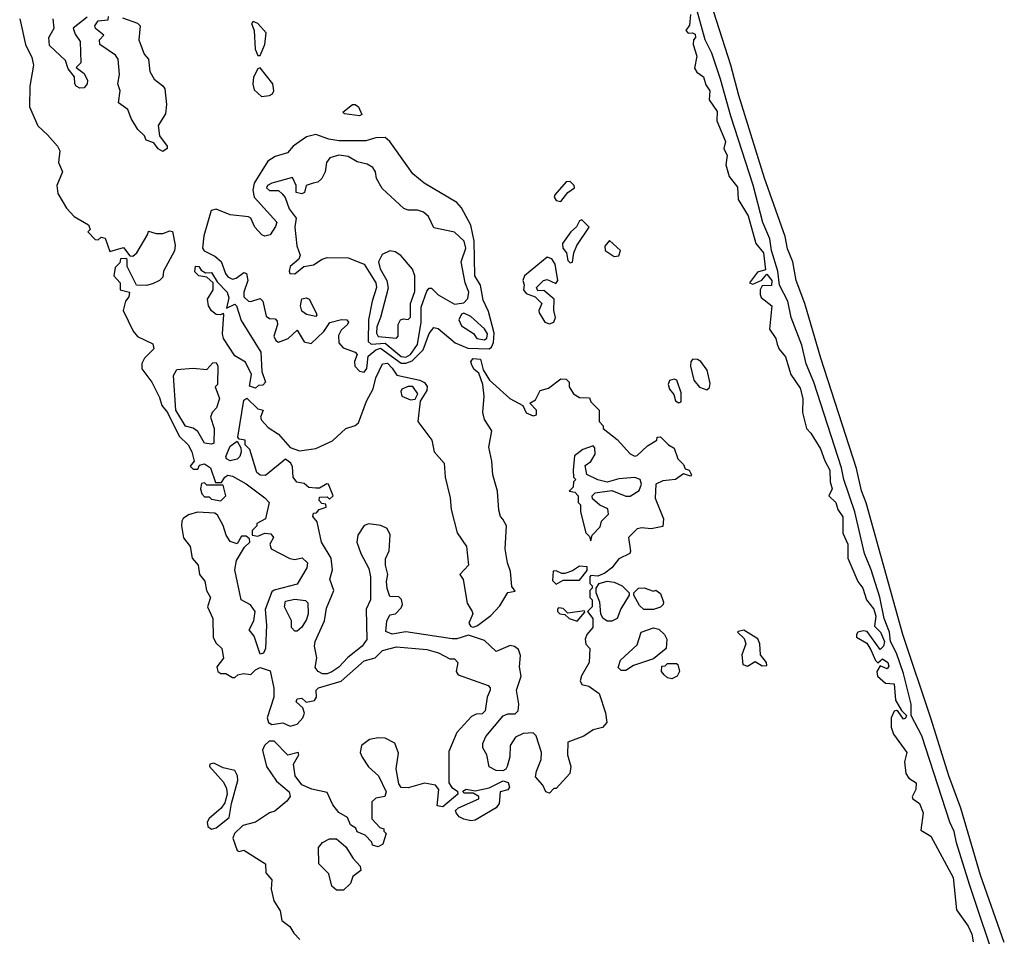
# Model space of a CAD drawing. Extents: x 2789571 to 2951634, y 860514 to 1033803.
# Tile 86 of 102: x 2939626 to 2943881, y 940161 to 944122. Entities that reach past the tile are written whole.
import ezdxf

# ---------------------------------------------------------------- set-up
doc = ezdxf.new("R2010")
doc.units = 0

msp = doc.modelspace()

# ---------------------------------------------------------------- linework, layer by layer
at = {"layer": '0CON05XD'}
for points in [[(2943881.4, 940135), (2943778.6, 940425), (2943693.1, 940715), (2943642.2, 940855), (2943565, 941100), (2943442.2, 941465), (2943284.5, 942034.5), (2943264.2, 942085.8), (2943242.6, 942182.6), (2943088.9, 942658.9), (2943018.6, 942895), (2942982.5, 942995), (2942968, 943075), (2942945, 943132.5), (2942934.2, 943185), (2942845, 943437.5), (2942734.3, 943795), (2942700, 943925), (2942575, 944312.5)], [(2943855.2, 940015), (2943730.4, 940385), (2943674.1, 940565), (2943665, 940614.3), (2943646.2, 940655), (2943525, 941028.1), (2943479.4, 941115), (2943479.5, 941165), (2943445, 941297.5), (2943415.2, 941385), (2943388.9, 941435), (2943385.7, 941475), (2943361.8, 941535), (2943343.9, 941626.1), (2943305.9, 941745), (2943276.7, 941815), (2943235.2, 941995), (2943187.2, 942135), (2943177.2, 942185), (2943058.8, 942555), (2943024.5, 942634.5), (2943006.4, 942715), (2942959.6, 942835), (2942945.4, 942905.4), (2942909.6, 942975), (2942901.9, 943035), (2942875.7, 943125), (2942868, 943175), (2942838.1, 943245), (2942796.2, 943406.2), (2942698.7, 943705), (2942654.2, 943865), (2942616.7, 943976.7), (2942588.9, 944035), (2942527.3, 944255)], [(2942525, 944144), (2942521.2, 944098.8), (2942504.3, 944075), (2942515, 944064.3), (2942534.2, 944065.8), (2942545, 944059.2), (2942546.2, 944045), (2942538.5, 944035), (2942536, 944015), (2942552.2, 943965), (2942542.7, 943912.7), (2942552.5, 943895), (2942581.2, 943875), (2942590.9, 943840.9), (2942608.5, 943815), (2942606.1, 943776.1), (2942640.4, 943725), (2942638.8, 943685), (2942676.4, 943595), (2942668.8, 943565), (2942683.8, 943535), (2942677.5, 943495), (2942692.9, 943445), (2942727.7, 943397.7), (2942731.5, 943345), (2942774.6, 943275), (2942807.5, 943155), (2942841.1, 943115), (2942848.6, 943041.4), (2942815, 943030.8), (2942780, 942985), (2942795, 942978.8), (2942833.6, 942996.4), (2942855, 943022.5), (2942877.1, 942995), (2942875, 942973.3), (2942835, 942972.5), (2942826, 942955), (2942825.7, 942935), (2942831.1, 942921.1), (2942876.5, 942885), (2942866.4, 942785), (2942893.9, 942745), (2942899.5, 942719.5), (2942908.6, 942698.6), (2942935.6, 942665.6), (2942959.3, 942589.3), (2942999.6, 942529.6), (2943010.8, 942485), (2943009.1, 942425), (2943025.8, 942355), (2943045.3, 942335.3), (2943087.1, 942267.1), (2943105, 942216), (2943127.8, 942175), (2943128.5, 942125), (2943138, 942095), (2943122.5, 942065), (2943153.3, 942035), (2943161.2, 942005), (2943184.1, 941974.1), (2943183.4, 941903.4), (2943204.5, 941855), (2943204.4, 941795), (2943247.9, 941695), (2943269.5, 941665), (2943285.5, 941615.5), (2943317.8, 941575), (2943325.5, 941545), (2943320.7, 941500.7), (2943346.1, 941476.1), (2943362.9, 941435), (2943358.6, 941415), (2943345, 941400), (2943288.1, 941478.1), (2943271.2, 941481.2), (2943248.8, 941475), (2943242, 941465), (2943243.2, 941453.2), (2943287.8, 941427.8), (2943305, 941398.8), (2943325, 941352.5), (2943335, 941342.5), (2943355, 941360), (2943377.5, 941345), (2943381.7, 941328.3), (2943375, 941316.7), (2943345, 941330), (2943330, 941305), (2943334, 941285), (2943367.5, 941255), (2943405, 941252.5), (2943411.8, 941181.8), (2943436.9, 941136.9), (2943458.8, 941115), (2943455, 941103.3), (2943445, 941098.8), (2943422, 941132), (2943415, 941137.5), (2943405, 941133.8), (2943391.9, 941105), (2943392.9, 941065), (2943402, 941035), (2943460, 940955), (2943450.5, 940915), (2943455.6, 940865), (2943469.2, 940845), (2943500, 940825), (2943499.2, 940795), (2943483.8, 940763.8), (2943485.7, 940755), (2943514.5, 940734.5), (2943530, 940695), (2943520.4, 940620.4), (2943564.1, 940594.1), (2943660.8, 940415), (2943675.4, 940275.4), (2943725.3, 940205.3), (2943740.9, 940170.9), (2943747.1, 940137.1)], [(2939625.7, 944125.7), (2939650.8, 944015), (2939678.7, 943958.7), (2939685.7, 943925), (2939669.2, 943835), (2939668, 943745), (2939703.6, 943663.6), (2939746, 943625), (2939789.2, 943575), (2939799.2, 943555), (2939793.3, 943505), (2939811.2, 943465), (2939786, 943405), (2939790.5, 943370.5), (2939827.5, 943307.5), (2939861.7, 943271.7), (2939923.3, 943235), (2939930, 943215), (2939920, 943205), (2939951.7, 943171.7), (2939965, 943170), (2939978.3, 943181.7), (2939995, 943177.5), (2940015, 943120), (2940075, 943137.5), (2940101.7, 943101.7), (2940115, 943100), (2940132.5, 943115), (2940180, 943195), (2940181.7, 943208.3), (2940215, 943197.5), (2940245, 943197.5), (2940275, 943210), (2940286.4, 943206.4), (2940297.7, 943147.7), (2940295, 943122.5), (2940247.5, 943035), (2940245, 943010), (2940230, 942995), (2940199.3, 942980.7)], [(2939916.7, 944133.3), (2939857.5, 944085), (2939865, 944060), (2939887.5, 944027.5), (2939890, 943935), (2939870, 943915), (2939905, 943890), (2939919.3, 943859.3), (2939917.5, 943845), (2939905, 943827.5), (2939885, 943826.7), (2939870, 943835), (2939863.3, 943845), (2939862.5, 943875), (2939835, 943910), (2939823.3, 943945), (2939755, 944010), (2939751.4, 944045), (2939774, 944085), (2939770.8, 944125)], [(2940245, 943552.5), (2940223.6, 943563.6), (2940205, 943590), (2940171.7, 943601.7), (2940165, 943620), (2940137, 943647), (2940107.5, 943695), (2940093.6, 943733.6), (2940052.5, 943762.5), (2940060, 943815), (2940050, 943845), (2940056.7, 943885), (2940051.7, 943951.7), (2940039.3, 943969.3), (2939972.5, 944015), (2939970, 944035), (2939990, 944055), (2939954, 944084), (2939950, 944095), (2939965, 944116.7), (2940008.3, 944121.7), (2940010, 944135)], [(2940070, 944130), (2940135, 944106.7), (2940146.7, 944095), (2940140, 944035), (2940163.3, 943973.3), (2940181.7, 943951.7), (2940188.3, 943898.3), (2940207.5, 943865), (2940245, 943836.2), (2940252.7, 943822.7), (2940260, 943755), (2940256.2, 943715), (2940223.8, 943665), (2940230.5, 943620.5), (2940263.3, 943575), (2940262.5, 943565), (2940245, 943552.5)], [(2940665, 943967.5), (2940685.9, 944015), (2940690.9, 944065), (2940655, 944105.6), (2940635, 944113.8), (2940628, 944105), (2940639.2, 944075), (2940643.5, 943995), (2940655, 943967.5), (2940665, 943967.5)], [(2940670.7, 943790.7), (2940705, 943794.5), (2940718.3, 943801.7), (2940724.7, 943815), (2940719.5, 943845), (2940665, 943913.3), (2940655, 943910), (2940636.8, 943873.2), (2940633.8, 943843.8), (2940639.2, 943819.2), (2940670.7, 943790.7)], [(2941095, 943706.2), (2941030, 943715), (2941023, 943723), (2941063.8, 943755), (2941075, 943755.8), (2941090, 943745), (2941105, 943712.5), (2941095, 943706.2)], [(2941115, 942599.4), (2941126.2, 942615), (2941131.5, 942668.5), (2941165, 942694.8), (2941185, 942702.7), (2941275, 942638), (2941295, 942637.8), (2941322.5, 942647.5), (2941369.5, 942695), (2941395, 942765.8), (2941415, 942792.5), (2941435, 942787.1), (2941508.6, 942725), (2941563, 942703), (2941655, 942700), (2941665, 942706.6), (2941673.6, 942726.4), (2941676.9, 942766.9), (2941651.6, 942861.6), (2941629.3, 942909.3), (2941617.1, 942975), (2941592.6, 943015), (2941589.4, 943165), (2941575, 943234.3), (2941535, 943309.2), (2941515, 943331.9), (2941374.5, 943415), (2941325, 943456.2), (2941300.4, 943490.4), (2941225, 943595.7), (2941205, 943612.9), (2941165, 943610.8), (2941121.7, 943598.3), (2941005, 943598.8), (2940962.5, 943605), (2940905, 943625.6), (2940865, 943615.4), (2940807.1, 943575), (2940783.3, 943546.7), (2940729.5, 943530.5), (2940698.8, 943511.2), (2940638.8, 943415), (2940632.8, 943385), (2940639.7, 943355), (2940736.8, 943246.8), (2940731.8, 943228.2), (2940707.8, 943192.2), (2940685, 943187.1), (2940672.1, 943192.1), (2940641.8, 943225), (2940625, 943264.4), (2940615, 943269.6), (2940535, 943279.4), (2940475, 943302.9), (2940452.9, 943297.1), (2940421.7, 943188.3), (2940415.3, 943135), (2940423.3, 943123.3), (2940469.6, 943099.6), (2940496.5, 943076.5), (2940514.9, 943024.9), (2940525, 943010.9), (2940545, 943001.3), (2940560.8, 943005), (2940595, 943029.2), (2940606.2, 943025), (2940612.1, 942995), (2940594.1, 942945), (2940594.7, 942925), (2940615, 942905.7), (2940625, 942903.8), (2940665, 942917.5), (2940676.1, 942906.1), (2940691.1, 942841.1), (2940705, 942831.4), (2940730, 942830), (2940738.7, 942818.7), (2940740.6, 942805), (2940724.5, 942755), (2940733.3, 942735), (2940745, 942728.9), (2940786.2, 942743.8), (2940825, 942780), (2940855, 942730), (2940885, 942722.2), (2940940, 942775), (2940966.4, 942813.6), (2941017, 942827), (2941040, 942825), (2941047.5, 942815), (2941042.5, 942805), (2941015, 942780), (2941003, 942757), (2941005.6, 942725), (2941023.8, 942703.8), (2941076, 942685), (2941084, 942675), (2941072.9, 942645), (2941074.2, 942625), (2941095, 942602.9), (2941115, 942599.4)], [(2941295, 942663), (2941315.5, 942675), (2941345, 942718.5), (2941360.4, 942815), (2941360.8, 942879.2), (2941385, 942948.8), (2941395, 942962.5), (2941405, 942961.4), (2941435, 942933.1), (2941505, 942892.9), (2941545, 942898.6), (2941563.1, 942916.9), (2941566.9, 942945), (2941551.1, 942985), (2941534.2, 943075), (2941553.5, 943135), (2941547, 943165), (2941505, 943203.3), (2941415, 943222), (2941392.2, 943272.2), (2941370.7, 943290.7), (2941345, 943299.2), (2941305, 943298.9), (2941286.6, 943306.6), (2941191.9, 943391.9), (2941167.5, 943435), (2941163.1, 943465), (2941152.7, 943482.7), (2941127, 943497), (2941085, 943508.1), (2941045, 943531.4), (2941005, 943536.2), (2940966.2, 943525), (2940952, 943505), (2940946.7, 943465), (2940931.8, 943435), (2940915, 943420.4), (2940893.9, 943416.1), (2940864.3, 943405.7), (2940856, 943375), (2940845, 943370), (2940820, 943375), (2940820, 943405), (2940805, 943440), (2940715, 943415.8), (2940696.2, 943405), (2940692.9, 943395), (2940705, 943384.2), (2940745, 943383.3), (2940759.7, 943369.7), (2940773.5, 943353.5), (2940790.3, 943305), (2940821.1, 943265), (2940815.3, 943224.7), (2940824.1, 943145), (2940838.5, 943105), (2940832.2, 943087.8), (2940794.2, 943055.8), (2940790, 943035), (2940794, 943025), (2940815, 943023.9), (2940854.5, 943055.5), (2940895, 943063.3), (2940932.6, 943087.4), (2940955, 943094.2), (2941045, 943092.5), (2941115, 943065.8), (2941164.5, 942985), (2941168.5, 942965), (2941148.8, 942905), (2941133.1, 942825), (2941131.6, 942731.6), (2941145, 942719.6), (2941205, 942724.4), (2941275, 942665.9), (2941295, 942663)], [(2941965, 943336), (2941994.6, 943375.4), (2942023.3, 943395), (2942022, 943405), (2942005, 943422.5), (2941988.3, 943421.7), (2941938.1, 943365), (2941935.8, 943355), (2941945, 943341.2), (2941965, 943336)], [(2942005, 943071.4), (2942015, 943074.2), (2942021.1, 943115), (2942033.3, 943146.7), (2942087.5, 943225), (2942055, 943256.7), (2942045, 943252.5), (2942032.9, 943227.1), (2942008.1, 943205), (2941971.5, 943155), (2941972.7, 943135), (2941989.4, 943115), (2941995, 943082), (2942005, 943071.4)], [(2942195, 943099.2), (2942215, 943102), (2942222.5, 943125), (2942175, 943167.5), (2942155, 943143.3), (2942155.6, 943125), (2942195, 943099.2)], [(2941255, 942745.7), (2941262.2, 942755), (2941262, 942805), (2941271.9, 942825), (2941285, 942830), (2941305, 942826), (2941315, 942836.7), (2941315.3, 942895), (2941332.9, 942947.1), (2941333.1, 943015), (2941324.1, 943044.1), (2941272.6, 943102.6), (2941248.6, 943118.6), (2941225, 943123.1), (2941192.9, 943107.1), (2941177, 943075), (2941183.9, 943045), (2941212.6, 942995), (2941218, 942962), (2941185.3, 942835), (2941168.9, 942795), (2941167.2, 942767.2), (2941175, 942752.5), (2941255, 942745.7)], [(2940199.3, 942980.7), (2940173.6, 942973.6), (2940130, 942975), (2940090, 943055), (2940090, 943085), (2940085, 943090), (2940061.7, 943088.3), (2940058.3, 943071.7), (2940038.3, 943051.7), (2940032.5, 943015), (2940060, 942985), (2940060, 942955), (2940100, 942945), (2940097.5, 942925), (2940082.5, 942905), (2940072.5, 942865), (2940116.4, 942776.4), (2940135, 942752.5), (2940201.7, 942721.7), (2940205, 942700), (2940165, 942660), (2940153, 942637), (2940153, 942613), (2940196.1, 942556.1), (2940230, 942490), (2940240, 942455), (2940264.2, 942424.2), (2940315, 942322.5), (2940353.3, 942285), (2940370, 942255), (2940380, 942215), (2940363, 942193), (2940375, 942180), (2940395, 942180), (2940402.5, 942197.5), (2940425, 942202.5), (2940450, 942185), (2940471.7, 942121.7), (2940498.3, 942121.7), (2940512.5, 942145), (2940525, 942153.3), (2940545, 942148.8), (2940605, 942116.2), (2940685, 942056.2), (2940703.8, 942035), (2940687.5, 941965), (2940650, 941945), (2940650, 941935), (2940630, 941915), (2940630, 941895), (2940655, 941890), (2940685, 941902.5), (2940710.7, 941900.7), (2940723.3, 941885), (2940707.5, 941855), (2940712.5, 941835), (2940793.6, 941793.6), (2940815, 941790), (2940847, 941797), (2940870, 941775), (2940867, 941753), (2940825, 941682.5), (2940725, 941657.5), (2940715, 941650), (2940686.4, 941573.6), (2940692.5, 941505), (2940687.5, 941405), (2940680, 941385), (2940665, 941380), (2940638.8, 941458.8), (2940617.5, 941485), (2940637.5, 941525), (2940643.3, 941565), (2940623.8, 941593.8), (2940582.5, 941615), (2940556.2, 941745), (2940563.3, 941785), (2940597, 941843), (2940620, 941865), (2940618.3, 941878.3), (2940605, 941890), (2940585, 941890), (2940565, 941857.5), (2940535, 941866.7), (2940518, 941895), (2940505.6, 941935.6), (2940480.7, 941980.7), (2940469.3, 941989.3), (2940393.6, 941993.6), (2940355, 941982), (2940332.9, 941967.1), (2940326, 941955), (2940325.6, 941935), (2940333.7, 941883.7), (2940362, 941845), (2940371.2, 941795), (2940396.7, 941765), (2940402.9, 941725), (2940425.9, 941695.9), (2940432.5, 941655), (2940450, 941625), (2940438, 941585), (2940460, 941535), (2940461.7, 941451.7), (2940475, 941427.5), (2940500, 941405), (2940507, 941363), (2940477.5, 941325), (2940482.5, 941305), (2940495, 941297.5), (2940517, 941297), (2940545, 941280), (2940555, 941280), (2940568.3, 941291.7), (2940593.6, 941296.4), (2940625, 941292.5), (2940645, 941312.5), (2940665, 941322.5), (2940708.3, 941308.3), (2940723.6, 941233.6), (2940724.2, 941195), (2940695.5, 941105), (2940701.2, 941085), (2940715, 941076.2), (2940763.1, 941083.1), (2940795, 941068.6), (2940825, 941078), (2940850, 941105), (2940856.2, 941125), (2940848.8, 941148.8), (2940820, 941175), (2940825, 941187.5), (2940845, 941190), (2940863.3, 941173.3), (2940899.2, 941180.8), (2940908.8, 941195), (2940906.7, 941225), (2940916.7, 941235), (2941015.8, 941264.2), (2941115, 941351.2), (2941162.5, 941365), (2941193.2, 941396.8), (2941255, 941412.5), (2941385, 941400.8), (2941435.8, 941385.8), (2941485, 941360), (2941505, 941360), (2941520, 941345), (2941512.5, 941305), (2941520.7, 941290.7), (2941650, 941245), (2941658.8, 941235), (2941658.8, 941225), (2941646, 941195), (2941638, 941135), (2941625, 941122), (2941599.3, 941120.7), (2941578.3, 941111.7), (2941515, 941042.5), (2941480.7, 940959.3), (2941480, 940825), (2941493.6, 940803.6), (2941518.3, 940788.3), (2941520, 940775), (2941455, 940720), (2941430, 940725), (2941437.5, 940795), (2941423.6, 940813.6), (2941375, 940823.3), (2941305, 940803.3), (2941274.2, 940804.2), (2941265, 940820), (2941253.3, 940885), (2941263, 940953), (2941246.4, 940996.4), (2941205, 941016.7), (2941175, 941018.8), (2941138.3, 941011.7), (2941103.3, 940985), (2941096.7, 940955), (2941106.2, 940935), (2941134, 940894), (2941176.2, 940855), (2941210, 940785), (2941204.1, 940765.9), (2941165, 940757.5), (2941148.3, 940741.7), (2941148.3, 940668.3), (2941181.7, 940631.7), (2941200, 940625), (2941200, 940615), (2941210, 940605), (2941195, 940560), (2941175, 940547.5), (2941150, 940555), (2941148.3, 940568.3), (2941118.3, 940598.3), (2941085, 940612.5), (2941078.3, 940628.3), (2941055, 940642.5), (2941042.5, 940675), (2941005, 940696.7), (2940979.5, 940729.5), (2940955, 940782.5), (2940887.7, 940797.7), (2940845, 940816), (2940816, 940855), (2940808.8, 940905), (2940832.5, 940945), (2940830, 940955), (2940785, 940943.3), (2940725.5, 941005), (2940704.4, 941005), (2940684.4, 940985), (2940675.7, 940965), (2940692, 940895), (2940735, 940831.2), (2940790, 940785), (2940794.2, 940765), (2940780, 940745), (2940727.8, 940702.2), (2940705, 940694.2), (2940645, 940654.2), (2940590.5, 940639.5), (2940554.2, 940605), (2940547.5, 940585), (2940565, 940532.5), (2940575, 940527.5), (2940595, 940533.8), (2940687.5, 940475), (2940690, 940435), (2940716.2, 940405), (2940712, 940365), (2940724.2, 940314.2), (2940750.8, 940270.8), (2940759.3, 940229.3), (2940793.2, 940203.2), (2940810, 940175), (2940837.1, 940147.1)], [(2941915, 942807.1), (2941935, 942814.5), (2941940.9, 942835), (2941934.2, 942865.8), (2941936.2, 942915), (2941891.7, 942951.7), (2941865, 942950), (2941860, 942965), (2941890, 942995), (2941905, 942998.8), (2941942.5, 942982.5), (2941951.9, 942995), (2941940, 943065), (2941925, 943088.1), (2941905, 943096.2), (2941807.1, 943015), (2941800, 942995), (2941805.8, 942975.8), (2941803.3, 942955), (2941815, 942938.8), (2941853.8, 942923.8), (2941882.5, 942895), (2941870, 942865), (2941871.4, 942855), (2941895.4, 942815.4), (2941915, 942807.1)], [(2940645, 942530), (2940618.3, 942538.3), (2940628.3, 942588.3), (2940602.1, 942642.1), (2940555, 942669.2), (2940507.1, 942745), (2940502.9, 942765), (2940508.3, 942848.3), (2940505, 942852.5), (2940494, 942846), (2940475, 942848), (2940454.5, 942864.5), (2940441.2, 942885), (2940436.7, 942915), (2940461.2, 942955), (2940462.5, 942985), (2940435, 943010), (2940400, 943015), (2940383, 943033), (2940385, 943057.5), (2940400, 943055), (2940410, 943040), (2940428.3, 943028.3), (2940455, 943030), (2940478.8, 942988.8), (2940522.5, 942945), (2940529.4, 942920.6), (2940520, 942875), (2940555, 942892.5), (2940562.5, 942885), (2940582.8, 942822.8), (2940667.5, 942685), (2940671.7, 942601.7), (2940687.5, 942555), (2940677, 942543), (2940658.3, 942541.7), (2940645, 942530)], [(2940905, 942840), (2940865, 942847.5), (2940845, 942862.5), (2940838.8, 942885), (2940845, 942916.2), (2940865, 942920), (2940876.7, 942915), (2940906.7, 942855), (2940910, 942845), (2940905, 942840)], [(2941635, 942738.5), (2941645, 942746), (2941647.5, 942765), (2941635, 942786.4), (2941575, 942839.5), (2941545, 942853.8), (2941535, 942850), (2941523.3, 942825), (2941535, 942799.2), (2941586.5, 942766.5), (2941602, 942745), (2941635, 942738.5)], [(2941915, 940780), (2941900, 940785), (2941887.5, 940815), (2941855, 940850), (2941858.8, 940875), (2941880, 940925), (2941881.4, 940955), (2941858, 941028), (2941845, 941040), (2941801.9, 941038.1), (2941768.1, 941021.9), (2941746, 940985), (2941743.6, 940936.4), (2941733.3, 940895), (2941726.7, 940883.3), (2941713.3, 940876.7), (2941685, 940878), (2941655, 940892.9), (2941644.5, 940945), (2941627.1, 940975), (2941627.1, 940995), (2941640, 941025), (2941715, 941114), (2941735, 941122.9), (2941767.3, 941122.7), (2941780, 941135), (2941782.5, 941165), (2941772.5, 941225), (2941793.3, 941285), (2941785.6, 941325), (2941790, 941375), (2941781.1, 941401.1), (2941765, 941413.8), (2941745, 941418.5), (2941685, 941392.5), (2941635, 941439.2), (2941565, 941462), (2941515, 941446.2), (2941495, 941446), (2941295, 941476.7), (2941235, 941466.7), (2941208.3, 941478.3), (2941213, 941523), (2941225, 941550), (2941250, 941555), (2941275, 941580), (2941280, 941595), (2941276.2, 941616.2), (2941265, 941627.5), (2941225, 941630), (2941213.9, 941663.9), (2941211.2, 941695), (2941216.7, 941725), (2941206.7, 941765), (2941207, 941793), (2941222.5, 941827.5), (2941226.7, 941896.7), (2941213.3, 941923.3), (2941187, 941937), (2941135, 941943.3), (2941113.9, 941936.1), (2941086.7, 941895), (2941082.5, 941865), (2941100, 941815), (2941135, 941750), (2941142.5, 941715), (2941142.5, 941615), (2941122.5, 941575), (2941125.7, 941444.3), (2941106.2, 941415), (2941043.4, 941366.6), (2941005.5, 941324.5), (2940975.5, 941304.5), (2940955, 941295.6), (2940935, 941295.6), (2940915.6, 941305.6), (2940903, 941323), (2940910, 941365), (2940900, 941415), (2940902.5, 941435), (2940943.8, 941525), (2940951.2, 941578.8), (2940983.3, 941655), (2940966.7, 941705), (2940977.5, 941745), (2940972.5, 941795), (2940930, 941865), (2940911.7, 941951.7), (2940892.5, 941975), (2940895, 941990), (2940908.3, 941991.7), (2940920, 942005), (2940950, 942015), (2940948.3, 942028.3), (2940931.7, 942031.7), (2940920, 942045), (2940921.7, 942058.3), (2940955, 942060), (2940965, 942050), (2940980, 942065), (2940960, 942115), (2940953, 942117), (2940921.7, 942098.3), (2940905, 942097.5), (2940875, 942100), (2940855, 942117.5), (2940823, 942123), (2940807.5, 942145), (2940805, 942190), (2940797.5, 942205), (2940775, 942222.5), (2940688.1, 942151.9), (2940665, 942154.2), (2940651.2, 942165), (2940620, 942265), (2940600, 942285), (2940600, 942305), (2940575, 942310), (2940568.3, 942318.3), (2940595, 942477.5), (2940607, 942487), (2940655, 942440), (2940677.5, 942435), (2940666.7, 942405), (2940670.8, 942390.8), (2940699.2, 942359.2), (2940745, 942331.2), (2940795, 942273.3), (2940835, 942259.2), (2940905, 942269.4), (2940977.6, 942302.4), (2941035, 942355.8), (2941075, 942368.8), (2941089.4, 942380.6), (2941125, 942473.3), (2941153.8, 942526.2), (2941164.5, 942575), (2941193.3, 942635), (2941215, 942637.1), (2941235, 942616), (2941256.4, 942586.4), (2941355, 942563.8), (2941375, 942553.8), (2941387, 942537), (2941385, 942520), (2941356.2, 942473.8), (2941346.7, 942385), (2941407.5, 942305), (2941416.7, 942255), (2941460, 942205), (2941464, 942145), (2941486.1, 942056.1), (2941490, 942005), (2941516.2, 941905), (2941556.7, 941845), (2941565.5, 941765), (2941527.5, 941725), (2941542.3, 941702.3), (2941560, 941600), (2941582, 941565), (2941583.8, 941555), (2941567.5, 941515), (2941575, 941500), (2941587.5, 941497.5), (2941605, 941503.8), (2941662.6, 941547.4), (2941701.1, 941588.9), (2941735, 941647.5), (2941767, 941653), (2941753.3, 941673.3), (2941747.7, 941737.7), (2941734, 941775), (2941723.8, 941835), (2941730, 941935), (2941714.2, 941964.2), (2941704, 941975), (2941697, 942003), (2941691.2, 942085), (2941670, 942155), (2941666.7, 942215), (2941653.8, 942275), (2941666.2, 942345), (2941634.4, 942394.4), (2941628, 942425), (2941632.9, 942495), (2941627.5, 942545), (2941610, 942595), (2941590.5, 942610.5), (2941579.5, 942629.5), (2941576.2, 942645), (2941585, 942658.1), (2941617.5, 942655), (2941629.3, 942609.3), (2941656, 942565), (2941744.4, 942484.4), (2941800, 942455), (2941815, 942423.3), (2941845, 942410), (2941860, 942415), (2941860, 942435), (2941830, 942465), (2941855, 942480), (2941875, 942520), (2941910.7, 942529.3), (2941965, 942570), (2941988.3, 942568.3), (2942000, 942555), (2942000, 942535), (2942020, 942505), (2942045, 942490), (2942088.3, 942488.3), (2942095, 942470), (2942130, 942435), (2942130, 942385), (2942147, 942367), (2942147.5, 942355), (2942208.3, 942308.3), (2942265, 942246), (2942285, 942236.2), (2942295, 942238.8), (2942339.5, 942280.5), (2942380, 942305), (2942381.7, 942318.3), (2942395, 942320), (2942430, 942285), (2942455, 942270), (2942470, 942225), (2942495, 942200), (2942501.7, 942181.7), (2942520, 942175), (2942530, 942155), (2942525, 942150), (2942495, 942160), (2942460, 942135), (2942405, 942129.2), (2942375.8, 942114.2), (2942372.5, 942055), (2942408, 941965), (2942405, 941932.5), (2942355, 941922.5), (2942315, 941926.7), (2942295, 941922.5), (2942257.5, 941885), (2942266.2, 941825), (2942262.5, 941815), (2942215, 941792.5), (2942185, 941753.3), (2942155, 941730), (2942125, 941717.5), (2942095, 941720), (2942090, 941715), (2942090, 941685), (2942100, 941675), (2942100, 941665), (2942090, 941655), (2942090, 941625), (2942100, 941615), (2942100, 941585), (2942080, 941565), (2942102.5, 941535), (2942102.5, 941495), (2942077.5, 941465), (2942070, 941445), (2942073, 941423), (2942090, 941405), (2942087.5, 941345), (2942053.3, 941286.7), (2942047.5, 941265), (2942055, 941250), (2942085, 941242.5), (2942130.5, 941210.5), (2942157.5, 941127.5), (2942163.8, 941085), (2942145, 941063.3), (2942105, 941053.3), (2942063.6, 941026.4), (2941995, 941000), (2941993.8, 940945), (2942007.5, 940895), (2942003.3, 940865), (2941945, 940800), (2941935, 940800), (2941915, 940780)], [(2942595, 942523.1), (2942607.3, 942532.7), (2942610.5, 942549.5), (2942597.7, 942607.7), (2942569.2, 942645), (2942555, 942654.3), (2942535, 942655.6), (2942525.8, 942645), (2942524.5, 942625), (2942539.2, 942565), (2942564, 942534), (2942595, 942523.1)], [(2940455, 942287.5), (2940425, 942292.5), (2940395, 942342.5), (2940375, 942357.5), (2940342.5, 942365), (2940300, 942435), (2940290, 942585), (2940305, 942610), (2940375, 942616.2), (2940435, 942610), (2940460.7, 942639.3), (2940475, 942640), (2940482.5, 942625), (2940480, 942545), (2940470, 942535), (2940488.8, 942485), (2940476.7, 942445), (2940457.5, 942425), (2940450, 942405), (2940465.8, 942355.8), (2940465, 942292.5), (2940455, 942287.5)], [(2942475, 942466.2), (2942485, 942471.2), (2942485, 942510), (2942466.2, 942565), (2942455, 942568.8), (2942435, 942562.5), (2942428.8, 942545), (2942434.3, 942525), (2942452.9, 942502.9), (2942460.8, 942475), (2942475, 942466.2)], [(2941315, 942478.8), (2941335, 942482.5), (2941346.7, 942505), (2941325, 942537.5), (2941305, 942537.5), (2941277.5, 942525), (2941272.5, 942515), (2941277.5, 942495), (2941315, 942478.8)], [(2940535, 942216.2), (2940520, 942225), (2940516.2, 942235), (2940535, 942278.8), (2940565, 942300), (2940581.7, 942271.7), (2940583.3, 942255), (2940577.5, 942235), (2940565, 942223.3), (2940535, 942216.2)], [(2942095, 941870), (2942100, 941895), (2942135, 941930), (2942140, 941955), (2942170, 941985), (2942168.3, 942008.3), (2942133.6, 942023.6), (2942101.7, 942051.7), (2942100, 942065), (2942113, 942077), (2942185, 942087.5), (2942245, 942062.5), (2942265, 942063.3), (2942303, 942087), (2942313.3, 942115), (2942307.5, 942135), (2942285, 942143.8), (2942215, 942137.5), (2942165, 942123.8), (2942125, 942133.3), (2942077, 942157), (2942070, 942195), (2942095, 942212.5), (2942113.3, 942245), (2942111.7, 942271.7), (2942105, 942280), (2942060, 942265), (2942023, 942237), (2942017.5, 942175), (2942020, 942145), (2942030, 942135), (2942020, 942125), (2942018.3, 942101.7), (2942000, 942085), (2942025, 942080), (2942040, 942065), (2942040, 942035), (2942050, 942025), (2942050, 941995), (2942072.5, 941905), (2942088.3, 941888.3), (2942095, 941870)], [(2940495, 942042.5), (2940516.7, 942065), (2940505, 942110), (2940435, 942110), (2940425, 942120), (2940411.7, 942118.3), (2940407.5, 942095), (2940413.3, 942073.3), (2940425, 942060), (2940445, 942060), (2940455, 942050), (2940495, 942042.5)], [(2941945, 941682.5), (2941975, 941700), (2942045, 941700), (2942078.3, 941741.7), (2942078.3, 941758.3), (2942045, 941760), (2942015, 941740), (2941981.7, 941728.3), (2941968.3, 941728.3), (2941945, 941740), (2941931.7, 941738.3), (2941928.3, 941698.3), (2941945, 941682.5)], [(2942185, 941522.5), (2942165, 941523.3), (2942146.4, 941536.4), (2942137.5, 941555), (2942132.5, 941605), (2942117.5, 941645), (2942117.5, 941665), (2942130, 941685), (2942165, 941696.2), (2942195, 941691.2), (2942230, 941675), (2942260, 941645), (2942260, 941635), (2942223.9, 941576.1), (2942207.5, 941535), (2942185, 941522.5)], [(2942365, 941573.3), (2942323.6, 941573.6), (2942305, 941590), (2942280, 941635), (2942280, 941645), (2942300, 941665), (2942325, 941666.7), (2942365, 941652.5), (2942375, 941656.7), (2942395, 941642.5), (2942408.8, 941605), (2942406.7, 941595), (2942395, 941583.3), (2942365, 941573.3)], [(2940825, 941480), (2940815, 941480), (2940800, 941495), (2940800, 941525), (2940770, 941585), (2940775, 941610), (2940815, 941617.5), (2940861.7, 941611.7), (2940871.7, 941601.7), (2940872.5, 941555), (2940865, 941530), (2940845, 941497.5), (2940825, 941480)], [(2942035, 941522.5), (2942068.3, 941561.7), (2942067, 941567), (2941995, 941557.5), (2941975, 941577.5), (2941955, 941580), (2941950, 941575), (2941950, 941565), (2941960, 941555), (2941981.7, 941551.7), (2942000, 941535), (2942035, 941522.5)], [(2942245, 941310), (2942225, 941310), (2942213, 941323), (2942222.5, 941355), (2942295, 941420), (2942312.5, 941475), (2942365, 941493.8), (2942388.8, 941488.8), (2942412.5, 941465), (2942422.5, 941445), (2942420, 941405), (2942365, 941360), (2942278.3, 941331.7), (2942245, 941310)], [(2942771.2, 941328.8), (2942805, 941348), (2942835, 941330.6), (2942855, 941331.2), (2942852.9, 941345), (2942827.8, 941377.8), (2942824.7, 941425), (2942816.6, 941446.6), (2942755, 941484), (2942731.2, 941478.8), (2942727.5, 941475), (2942757.7, 941447.7), (2942764.6, 941425), (2942747.5, 941377.5), (2942750.8, 941335), (2942771.2, 941328.8)], [(2942445, 941273.3), (2942425, 941277.5), (2942410.7, 941290.7), (2942400, 941305), (2942401.7, 941328.3), (2942415, 941330), (2942425, 941340), (2942465, 941340), (2942470, 941335), (2942477.5, 941305), (2942467.5, 941285), (2942445, 941273.3)], [(2940455, 940624.4), (2940475, 940630.6), (2940531.4, 940675), (2940541.2, 940735), (2940568.8, 940835), (2940566.7, 940855), (2940555, 940877.5), (2940505, 940888.6), (2940465, 940910), (2940447.5, 940905), (2940446.7, 940895), (2940506.9, 940826.9), (2940519.7, 940799.7), (2940522.5, 940775), (2940511.7, 940738.3), (2940495.8, 940715), (2940445, 940670), (2940435.6, 940655), (2940438.6, 940635), (2940455, 940624.4)], [(2941575, 940660), (2941545, 940667.5), (2941525, 940677.5), (2941512.5, 940695), (2941510, 940705), (2941523, 940717), (2941610, 940755), (2941610, 940765), (2941585, 940780), (2941545, 940780), (2941541.7, 940788.3), (2941555, 940796.7), (2941595, 940790), (2941655, 940803.3), (2941715, 940832.5), (2941736.4, 940826.4), (2941743.3, 940805), (2941735, 940794), (2941702.5, 940785), (2941698, 940735), (2941685, 940716.7), (2941595, 940662.5), (2941575, 940660)], [(2941025, 940360), (2940995, 940360), (2940975, 940377.5), (2940961.2, 940431.2), (2940919.2, 940475), (2940917.5, 940545), (2940933.9, 940566.1), (2940965, 940582.5), (2940995, 940582.5), (2941035, 940547.5), (2941067, 940497), (2941097.5, 940465), (2941100, 940445), (2941065, 940420), (2941055, 940390), (2941025, 940360)]]:
    msp.add_lwpolyline(points, dxfattribs=at)

doc.saveas('drawing.dxf')
